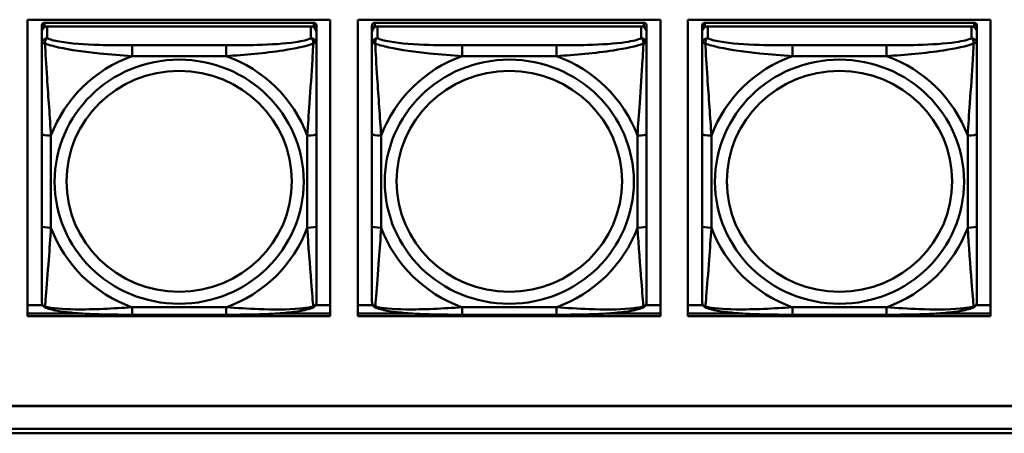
# Model space of a CAD drawing. Header units: inches. Extents: x 0.8 to 75.7, y -7.8 to 49.3.
# Tile 109 of 256: x 38.2 to 40.3, y 10.9 to 11.8. Entities that reach past the tile are written whole.
import ezdxf

# ---------------------------------------------------------------- set-up
doc = ezdxf.new("R2010")
doc.units = ezdxf.units.IN
doc.header["$MEASUREMENT"] = 0
doc.layers.add('Visible Edges(ROSSANSI)', color=7, linetype='Continuous', lineweight=50)
doc.layers.add('Visible Tangent Edges(ROSSANSI)', color=7, linetype='Continuous', lineweight=50)

msp = doc.modelspace()

# ---------------------------------------------------------------- linework, layer by layer
at = {"layer": 'Visible Edges(ROSSANSI)'}
for p, q in [((38.1914, 11.1808), (38.1914, 11.8195)), ((38.1914, 11.8195), (38.842, 11.8195)), ((38.842, 11.8195), (38.842, 11.1808)), ((38.9014, 11.1808), (38.9014, 11.8195)), ((38.9014, 11.8195), (39.552, 11.8195)), ((39.552, 11.8195), (39.552, 11.1808)), ((39.6114, 11.1808), (39.6114, 11.8195)), ((39.6114, 11.8195), (40.262, 11.8195)), ((40.262, 11.8195), (40.262, 11.1808)), ((38.2219, 11.8071), (38.2219, 11.7989)), ((38.2219, 11.7931), (38.2219, 11.7989)), ((38.8065, 11.8129), (38.2278, 11.8129)), ((38.2278, 11.8047), (38.8065, 11.8047)), ((38.8006, 11.8047), (38.2337, 11.8047)), ((38.8124, 11.7989), (38.8124, 11.8071)), ((38.8124, 11.7989), (38.8124, 11.7931)), ((38.9319, 11.8071), (38.9319, 11.7989)), ((38.9319, 11.7931), (38.9319, 11.7989)), ((39.5166, 11.8129), (38.9379, 11.8129)), ((38.9379, 11.8047), (39.5166, 11.8047)), ((39.5107, 11.8047), (38.9438, 11.8047)), ((39.5225, 11.7989), (39.5225, 11.8071)), ((39.5225, 11.7989), (39.5225, 11.7931)), ((39.642, 11.8071), (39.642, 11.7989)), ((39.642, 11.7931), (39.642, 11.7989)), ((40.2267, 11.8129), (39.6479, 11.8129)), ((39.6479, 11.8047), (40.2267, 11.8047)), ((40.2208, 11.8047), (39.6538, 11.8047)), ((40.2326, 11.7989), (40.2326, 11.8071)), ((40.2326, 11.7989), (40.2326, 11.7931)), ((38.2219, 11.7931), (38.2219, 11.7682)), ((38.8124, 11.7682), (38.8124, 11.7931)), ((38.9319, 11.7931), (38.9319, 11.7682)), ((39.5225, 11.7682), (39.5225, 11.7931)), ((39.642, 11.7931), (39.642, 11.7682)), ((40.2326, 11.7682), (40.2326, 11.7931)), ((38.2219, 11.5737), (38.2219, 11.3751)), ((38.8124, 11.3751), (38.8124, 11.5737)), ((38.9319, 11.5737), (38.9319, 11.3751)), ((39.5225, 11.3751), (39.5225, 11.5737)), ((39.642, 11.5737), (39.642, 11.3751)), ((40.2326, 11.3751), (40.2326, 11.5737)), ((38.1914, 11.2046), (38.2238, 11.2046)), ((38.8106, 11.2046), (38.842, 11.2046)), ((38.9014, 11.2046), (38.9338, 11.2046)), ((39.5206, 11.2046), (39.552, 11.2046)), ((39.6114, 11.2046), (39.6439, 11.2046)), ((40.2307, 11.2046), (40.262, 11.2046)), ((38.1914, 11.1869), (38.3058, 11.1869)), ((38.3058, 11.1869), (38.1914, 11.1869)), ((38.842, 11.1808), (38.1914, 11.1808)), ((38.6183, 11.1841), (38.416, 11.1841)), ((38.7285, 11.1869), (38.842, 11.1869)), ((38.842, 11.1869), (38.7285, 11.1869)), ((38.9014, 11.1869), (39.0159, 11.1869)), ((39.0159, 11.1869), (38.9014, 11.1869)), ((39.552, 11.1808), (38.9014, 11.1808)), ((39.3284, 11.1841), (39.1261, 11.1841)), ((39.4386, 11.1869), (39.552, 11.1869)), ((39.552, 11.1869), (39.4386, 11.1869)), ((39.6114, 11.1869), (39.7259, 11.1869)), ((39.7259, 11.1869), (39.6114, 11.1869)), ((40.262, 11.1808), (39.6114, 11.1808)), ((40.0384, 11.1841), (39.8361, 11.1841)), ((40.1486, 11.1869), (40.262, 11.1869)), ((40.262, 11.1869), (40.1486, 11.1869)), ((32.9742, 10.9876), (56.0303, 10.9876)), ((56.0303, 10.9872), (32.9742, 10.9872)), ((33.0242, 10.9381), (56.0803, 10.9381)), ((56.0803, 10.9287), (33.0242, 10.9287))]:
    msp.add_line(p, q, dxfattribs=at)
for centre, major_axis, start_param, end_param in [((38.2278, 11.8071), (-0.00591, 0), 4.712389, 6.283185), ((38.2337, 11.7931), (-0.0118, 0), 4.712389, 6.283185), ((38.2278, 11.7989), (-0.00591, 0), 4.712389, 6.283185), ((38.8006, 11.7931), (0.0118, 0), 0, 1.570796), ((38.8065, 11.8071), (0.00591, 0), 0, 1.570796), ((38.8065, 11.7989), (0.00591, 0), 0, 1.570796), ((38.9379, 11.8071), (-0.00591, 0), 4.712389, 6.283185), ((38.9438, 11.7931), (-0.0118, 0), 4.712389, 6.283185), ((38.9379, 11.7989), (-0.00591, 0), 4.712389, 6.283185), ((39.5107, 11.7931), (0.0118, 0), 0, 1.570796), ((39.5166, 11.8071), (0.00591, 0), 0, 1.570796), ((39.5166, 11.7989), (0.00591, 0), 0, 1.570796), ((39.6479, 11.8071), (-0.00591, 0), 4.712389, 6.283185), ((39.6538, 11.7931), (-0.0118, 0), 4.712389, 6.283185), ((39.6479, 11.7989), (-0.00591, 0), 4.712389, 6.283185), ((40.2208, 11.7931), (0.0118, 0), 0, 1.570796), ((40.2267, 11.8071), (0.00591, 0), 0, 1.570796), ((40.2267, 11.7989), (0.00591, 0), 0, 1.570796)]:
    msp.add_ellipse(centre, major_axis=major_axis, ratio=0.981793, start_param=start_param, end_param=end_param, dxfattribs=at)
for points, knots in [([(38.2219, 11.7682), (38.2219, 11.7591), (38.2219, 11.7438), (38.2219, 11.7266), (38.2219, 11.7002), (38.2219, 11.6699), (38.2219, 11.6405), (38.2219, 11.6181), (38.2219, 11.5957), (38.2219, 11.5737)], [-0.7968224, -0.7968224, -0.7968224, -0.7968224, -0.6514613, -0.6514613, -0.6514613, -0.427691, -0.427691, -0.427691, -0.2569517, -0.2569517, -0.2569517, -0.2569517]), ([(38.8124, 11.5737), (38.8124, 11.5969), (38.8124, 11.6207), (38.8124, 11.6443), (38.8124, 11.6754), (38.8124, 11.7077), (38.8124, 11.7345), (38.8124, 11.7484), (38.8124, 11.7604), (38.8124, 11.7682)], [0.2569537, 0.2569537, 0.2569537, 0.2569537, 0.4371919, 0.4371919, 0.4371919, 0.6739428, 0.6739428, 0.6739428, 0.7963818, 0.7963818, 0.7963818, 0.7963818]), ([(38.9319, 11.7682), (38.9319, 11.7591), (38.9319, 11.7438), (38.9319, 11.7266), (38.9319, 11.7002), (38.9319, 11.6699), (38.9319, 11.6405), (38.9319, 11.6181), (38.9319, 11.5957), (38.9319, 11.5737)], [-0.7968224, -0.7968224, -0.7968224, -0.7968224, -0.6514613, -0.6514613, -0.6514613, -0.427691, -0.427691, -0.427691, -0.2569517, -0.2569517, -0.2569517, -0.2569517]), ([(39.5225, 11.5737), (39.5225, 11.5969), (39.5225, 11.6207), (39.5225, 11.6443), (39.5225, 11.6754), (39.5225, 11.7077), (39.5225, 11.7345), (39.5225, 11.7484), (39.5225, 11.7604), (39.5225, 11.7682)], [0.2569537, 0.2569537, 0.2569537, 0.2569537, 0.4371919, 0.4371919, 0.4371919, 0.6739428, 0.6739428, 0.6739428, 0.7963818, 0.7963818, 0.7963818, 0.7963818]), ([(39.642, 11.7682), (39.642, 11.7591), (39.642, 11.7438), (39.642, 11.7266), (39.642, 11.7002), (39.642, 11.6699), (39.642, 11.6405), (39.642, 11.6181), (39.642, 11.5957), (39.642, 11.5737)], [-0.7968224, -0.7968224, -0.7968224, -0.7968224, -0.6514613, -0.6514613, -0.6514613, -0.427691, -0.427691, -0.427691, -0.2569517, -0.2569517, -0.2569517, -0.2569517]), ([(40.2326, 11.5737), (40.2326, 11.5969), (40.2326, 11.6207), (40.2326, 11.6443), (40.2326, 11.6754), (40.2326, 11.7077), (40.2326, 11.7345), (40.2326, 11.7484), (40.2326, 11.7604), (40.2326, 11.7682)], [0.2569537, 0.2569537, 0.2569537, 0.2569537, 0.4371919, 0.4371919, 0.4371919, 0.6739428, 0.6739428, 0.6739428, 0.7963818, 0.7963818, 0.7963818, 0.7963818]), ([(38.2219, 11.3751), (38.2219, 11.3519), (38.2219, 11.3285), (38.2219, 11.3063), (38.2219, 11.2771), (38.2219, 11.2488), (38.2219, 11.23), (38.2219, 11.2202), (38.2219, 11.2134), (38.2219, 11.2115)], [0.2569537, 0.2569537, 0.2569537, 0.2569537, 0.4371919, 0.4371919, 0.4371919, 0.6739428, 0.6739428, 0.6739428, 0.7963818, 0.7963818, 0.7963818, 0.7963818]), ([(38.8124, 11.2115), (38.8124, 11.2137), (38.8124, 11.223), (38.8124, 11.2357), (38.8124, 11.2553), (38.8124, 11.2822), (38.8124, 11.3099), (38.8124, 11.331), (38.8124, 11.3531), (38.8124, 11.3751)], [-0.7968224, -0.7968224, -0.7968224, -0.7968224, -0.6514613, -0.6514613, -0.6514613, -0.427691, -0.427691, -0.427691, -0.2569517, -0.2569517, -0.2569517, -0.2569517]), ([(38.9319, 11.3751), (38.9319, 11.3519), (38.9319, 11.3285), (38.9319, 11.3063), (38.9319, 11.2771), (38.9319, 11.2488), (38.9319, 11.23), (38.9319, 11.2202), (38.9319, 11.2134), (38.9319, 11.2115)], [0.2569537, 0.2569537, 0.2569537, 0.2569537, 0.4371919, 0.4371919, 0.4371919, 0.6739428, 0.6739428, 0.6739428, 0.7963818, 0.7963818, 0.7963818, 0.7963818]), ([(39.5225, 11.2115), (39.5225, 11.2137), (39.5225, 11.223), (39.5225, 11.2357), (39.5225, 11.2553), (39.5225, 11.2822), (39.5225, 11.3099), (39.5225, 11.331), (39.5225, 11.3531), (39.5225, 11.3751)], [-0.7968224, -0.7968224, -0.7968224, -0.7968224, -0.6514613, -0.6514613, -0.6514613, -0.427691, -0.427691, -0.427691, -0.2569517, -0.2569517, -0.2569517, -0.2569517]), ([(39.642, 11.3751), (39.642, 11.3519), (39.642, 11.3285), (39.642, 11.3063), (39.642, 11.2771), (39.642, 11.2488), (39.642, 11.23), (39.642, 11.2202), (39.642, 11.2134), (39.642, 11.2115)], [0.2569537, 0.2569537, 0.2569537, 0.2569537, 0.4371919, 0.4371919, 0.4371919, 0.6739428, 0.6739428, 0.6739428, 0.7963818, 0.7963818, 0.7963818, 0.7963818]), ([(40.2326, 11.2115), (40.2326, 11.2137), (40.2326, 11.223), (40.2326, 11.2357), (40.2326, 11.2553), (40.2326, 11.2822), (40.2326, 11.3099), (40.2326, 11.331), (40.2326, 11.3531), (40.2326, 11.3751)], [-0.7968224, -0.7968224, -0.7968224, -0.7968224, -0.6514613, -0.6514613, -0.6514613, -0.427691, -0.427691, -0.427691, -0.2569517, -0.2569517, -0.2569517, -0.2569517]), ([(38.2299, 11.1992), (38.2289, 11.1997), (38.2278, 11.2003), (38.2258, 11.2019), (38.2249, 11.2028), (38.2236, 11.2048), (38.2231, 11.2058), (38.2224, 11.2077), (38.2222, 11.2085), (38.2219, 11.2102), (38.2219, 11.2109), (38.2219, 11.2115)], [0.02510739, 0.02510739, 0.02510739, 0.02510739, 0.03073999, 0.03073999, 0.03637259, 0.03637259, 0.0420052, 0.0420052, 0.0476378, 0.0476378, 0.0532704, 0.0532704, 0.0532704, 0.0532704]), ([(38.8044, 11.1992), (38.8055, 11.1997), (38.8065, 11.2003), (38.8085, 11.2019), (38.8094, 11.2028), (38.8107, 11.2048), (38.8112, 11.2058), (38.8119, 11.2077), (38.8121, 11.2085), (38.8124, 11.2102), (38.8124, 11.2109), (38.8124, 11.2115)], [0.02510739, 0.02510739, 0.02510739, 0.02510739, 0.03073999, 0.03073999, 0.03637259, 0.03637259, 0.0420052, 0.0420052, 0.0476378, 0.0476378, 0.0532704, 0.0532704, 0.0532704, 0.0532704]), ([(38.94, 11.1992), (38.9389, 11.1997), (38.9378, 11.2003), (38.9359, 11.2019), (38.935, 11.2028), (38.9336, 11.2048), (38.9332, 11.2058), (38.9324, 11.2077), (38.9322, 11.2085), (38.932, 11.2102), (38.9319, 11.2109), (38.9319, 11.2115)], [0.02510739, 0.02510739, 0.02510739, 0.02510739, 0.03073999, 0.03073999, 0.03637259, 0.03637259, 0.0420052, 0.0420052, 0.0476378, 0.0476378, 0.0532704, 0.0532704, 0.0532704, 0.0532704]), ([(39.5145, 11.1992), (39.5155, 11.1997), (39.5166, 11.2003), (39.5186, 11.2019), (39.5194, 11.2028), (39.5208, 11.2048), (39.5213, 11.2058), (39.522, 11.2077), (39.5222, 11.2085), (39.5225, 11.2102), (39.5225, 11.2109), (39.5225, 11.2115)], [0.02510739, 0.02510739, 0.02510739, 0.02510739, 0.03073999, 0.03073999, 0.03637259, 0.03637259, 0.0420052, 0.0420052, 0.0476378, 0.0476378, 0.0532704, 0.0532704, 0.0532704, 0.0532704]), ([(39.6501, 11.1992), (39.649, 11.1997), (39.6479, 11.2003), (39.6459, 11.2019), (39.6451, 11.2028), (39.6437, 11.2048), (39.6432, 11.2058), (39.6425, 11.2077), (39.6423, 11.2085), (39.6421, 11.2102), (39.642, 11.2109), (39.642, 11.2115)], [0.02510739, 0.02510739, 0.02510739, 0.02510739, 0.03073999, 0.03073999, 0.03637259, 0.03637259, 0.0420052, 0.0420052, 0.0476378, 0.0476378, 0.0532704, 0.0532704, 0.0532704, 0.0532704]), ([(40.2245, 11.1992), (40.2256, 11.1997), (40.2267, 11.2003), (40.2286, 11.2019), (40.2295, 11.2028), (40.2309, 11.2048), (40.2314, 11.2058), (40.2321, 11.2077), (40.2323, 11.2085), (40.2325, 11.2102), (40.2326, 11.2109), (40.2326, 11.2115)], [0.02510739, 0.02510739, 0.02510739, 0.02510739, 0.03073999, 0.03073999, 0.03637259, 0.03637259, 0.0420052, 0.0420052, 0.0476378, 0.0476378, 0.0532704, 0.0532704, 0.0532704, 0.0532704]), ([(38.416, 11.1841), (38.4025, 11.1841), (38.3888, 11.1842), (38.3615, 11.1846), (38.3479, 11.1849), (38.3211, 11.1859), (38.3077, 11.1867), (38.2821, 11.1888), (38.2699, 11.1901), (38.2478, 11.1938), (38.2384, 11.1958), (38.2299, 11.1992)], [0.2569517, 0.2569517, 0.2569517, 0.2569517, 0.3597049, 0.3597049, 0.4624581, 0.4624581, 0.5652112, 0.5652112, 0.6679644, 0.6679644, 0.7707176, 0.7707176, 0.7707176, 0.7707176]), ([(38.8044, 11.1992), (38.796, 11.1958), (38.7865, 11.1938), (38.7644, 11.1901), (38.7522, 11.1888), (38.7265, 11.1867), (38.7132, 11.1859), (38.6864, 11.1849), (38.6728, 11.1846), (38.6455, 11.1842), (38.6318, 11.1841), (38.6183, 11.1841)], [-0.7703505, -0.7703505, -0.7703505, -0.7703505, -0.6676711, -0.6676711, -0.5649918, -0.5649918, -0.4623124, -0.4623124, -0.3596331, -0.3596331, -0.2569537, -0.2569537, -0.2569537, -0.2569537]), ([(39.1261, 11.1841), (39.1125, 11.1841), (39.0989, 11.1842), (39.0716, 11.1846), (39.058, 11.1849), (39.0312, 11.1859), (39.0178, 11.1867), (38.9922, 11.1888), (38.98, 11.1901), (38.9579, 11.1938), (38.9484, 11.1958), (38.94, 11.1992)], [0.2569517, 0.2569517, 0.2569517, 0.2569517, 0.3597049, 0.3597049, 0.4624581, 0.4624581, 0.5652112, 0.5652112, 0.6679644, 0.6679644, 0.7707176, 0.7707176, 0.7707176, 0.7707176]), ([(39.5145, 11.1992), (39.506, 11.1958), (39.4965, 11.1938), (39.4745, 11.1901), (39.4623, 11.1888), (39.4366, 11.1867), (39.4233, 11.1859), (39.3965, 11.1849), (39.3829, 11.1846), (39.3556, 11.1842), (39.3419, 11.1841), (39.3284, 11.1841)], [-0.7703505, -0.7703505, -0.7703505, -0.7703505, -0.6676711, -0.6676711, -0.5649918, -0.5649918, -0.4623124, -0.4623124, -0.3596331, -0.3596331, -0.2569537, -0.2569537, -0.2569537, -0.2569537]), ([(39.8361, 11.1841), (39.8226, 11.1841), (39.809, 11.1842), (39.7817, 11.1846), (39.7681, 11.1849), (39.7412, 11.1859), (39.7279, 11.1867), (39.7022, 11.1888), (39.6901, 11.1901), (39.668, 11.1938), (39.6585, 11.1958), (39.6501, 11.1992)], [0.2569517, 0.2569517, 0.2569517, 0.2569517, 0.3597049, 0.3597049, 0.4624581, 0.4624581, 0.5652112, 0.5652112, 0.6679644, 0.6679644, 0.7707176, 0.7707176, 0.7707176, 0.7707176]), ([(40.2245, 11.1992), (40.2161, 11.1958), (40.2066, 11.1938), (40.1845, 11.1901), (40.1724, 11.1888), (40.1467, 11.1867), (40.1334, 11.1859), (40.1065, 11.1849), (40.0929, 11.1846), (40.0657, 11.1842), (40.052, 11.1841), (40.0384, 11.1841)], [-0.7703505, -0.7703505, -0.7703505, -0.7703505, -0.6676711, -0.6676711, -0.5649918, -0.5649918, -0.4623124, -0.4623124, -0.3596331, -0.3596331, -0.2569537, -0.2569537, -0.2569537, -0.2569537])]:
    msp.add_open_spline(points, degree=3, knots=knots, dxfattribs=at)
at = {"layer": 'Visible Tangent Edges(ROSSANSI)'}
for p, q in [((38.2278, 11.8047), (38.2278, 11.8129)), ((38.2337, 11.7798), (38.2337, 11.8047)), ((38.8006, 11.8047), (38.8006, 11.7798)), ((38.8065, 11.8129), (38.8065, 11.8047)), ((38.9379, 11.8047), (38.9379, 11.8129)), ((38.9438, 11.7798), (38.9438, 11.8047)), ((39.5107, 11.8047), (39.5107, 11.7798)), ((39.5166, 11.8129), (39.5166, 11.8047)), ((39.6479, 11.8047), (39.6479, 11.8129)), ((39.6538, 11.7798), (39.6538, 11.8047)), ((40.2208, 11.8047), (40.2208, 11.7798)), ((40.2267, 11.8129), (40.2267, 11.8047)), ((38.416, 11.7643), (38.416, 11.7412)), ((38.6183, 11.7643), (38.416, 11.7643)), ((38.6183, 11.7643), (38.6183, 11.7412)), ((39.1261, 11.7643), (39.1261, 11.7412)), ((39.3284, 11.7643), (39.1261, 11.7643)), ((39.3284, 11.7643), (39.3284, 11.7412)), ((39.8361, 11.7643), (39.8361, 11.7412)), ((40.0384, 11.7643), (39.8361, 11.7643)), ((40.0384, 11.7643), (40.0384, 11.7412)), ((38.416, 11.7412), (38.6183, 11.7412)), ((39.1261, 11.7412), (39.3284, 11.7412)), ((39.8361, 11.7412), (40.0384, 11.7412)), ((38.2416, 11.3713), (38.2416, 11.57)), ((38.7927, 11.57), (38.7927, 11.3713)), ((38.9516, 11.3713), (38.9516, 11.57)), ((39.5028, 11.57), (39.5028, 11.3713)), ((39.6617, 11.3713), (39.6617, 11.57)), ((40.2129, 11.57), (40.2129, 11.3713)), ((38.6183, 11.2001), (38.416, 11.2001)), ((38.416, 11.1841), (38.416, 11.2001)), ((38.6183, 11.1841), (38.6183, 11.2001)), ((39.3284, 11.2001), (39.1261, 11.2001)), ((39.1261, 11.1841), (39.1261, 11.2001)), ((39.3284, 11.1841), (39.3284, 11.2001)), ((40.0384, 11.2001), (39.8361, 11.2001)), ((39.8361, 11.1841), (39.8361, 11.2001)), ((40.0384, 11.1841), (40.0384, 11.2001))]:
    msp.add_line(p, q, dxfattribs=at)
for centre, major_axis, ratio, start_param, end_param in [((38.2337, 11.7682), (-0.0118, 0), 0.981793, 4.712389, 6.283185), ((38.8006, 11.7682), (0.0118, 0), 0.981793, 0, 1.570796), ((38.9438, 11.7682), (-0.0118, 0), 0.981793, 4.712389, 6.283185), ((39.5107, 11.7682), (0.0118, 0), 0.981793, 0, 1.570796), ((39.6538, 11.7682), (-0.0118, 0), 0.981793, 4.712389, 6.283185), ((40.2208, 11.7682), (0.0118, 0), 0.981793, 0, 1.570796), ((38.5172, 11.4706), (-0.2936, 0), 0.981793, 5.064156, 5.931419), ((38.5172, 11.4706), (0.2936, 0), 0.981793, 0.351767, 1.21903), ((39.2272, 11.4706), (-0.2936, 0), 0.981793, 5.064156, 5.931419), ((39.2272, 11.4706), (0.2936, 0), 0.981793, 0.351767, 1.21903), ((39.9373, 11.4706), (-0.2936, 0), 0.981793, 5.064156, 5.931419), ((39.9373, 11.4706), (0.2936, 0), 0.981793, 0.351767, 1.21903), ((38.2416, 11.5737), (-0.0197, 0), 0.189952, 0, 1.570796), ((38.7927, 11.5737), (0.0197, 0), 0.189952, 4.712389, 6.283185), ((38.9516, 11.5737), (-0.0197, 0), 0.189952, 0, 1.570796), ((39.5028, 11.5737), (0.0197, 0), 0.189952, 4.712389, 6.283185), ((39.6617, 11.5737), (-0.0197, 0), 0.189952, 0, 1.570796), ((40.2129, 11.5737), (0.0197, 0), 0.189952, 4.712389, 6.283185), ((38.2416, 11.3751), (-0.0197, 0), 0.189952, 0, 1.570796), ((38.5172, 11.4706), (-0.2936, 0), 0.981793, 0.351767, 1.21903), ((38.5172, 11.4706), (0.2936, 0), 0.981793, 5.064156, 5.931419), ((38.7927, 11.3751), (0.0197, 0), 0.189952, 4.712389, 6.283185), ((38.9516, 11.3751), (-0.0197, 0), 0.189952, 0, 1.570796), ((39.2272, 11.4706), (-0.2936, 0), 0.981793, 0.351767, 1.21903), ((39.2272, 11.4706), (0.2936, 0), 0.981793, 5.064156, 5.931419), ((39.5028, 11.3751), (0.0197, 0), 0.189952, 4.712389, 6.283185), ((39.6617, 11.3751), (-0.0197, 0), 0.189952, 0, 1.570796), ((39.9373, 11.4706), (-0.2936, 0), 0.981793, 0.351767, 1.21903), ((39.9373, 11.4706), (0.2936, 0), 0.981793, 5.064156, 5.931419), ((40.2129, 11.3751), (0.0197, 0), 0.189952, 4.712389, 6.283185)]:
    msp.add_ellipse(centre, major_axis=major_axis, ratio=ratio, start_param=start_param, end_param=end_param, dxfattribs=at)
for centre, major_axis in [((38.5172, 11.4706), (-0.2678, 0)), ((39.2272, 11.4706), (-0.2678, 0)), ((39.9373, 11.4706), (-0.2678, 0)), ((38.5172, 11.4714), (-0.2424, 0)), ((39.2272, 11.4714), (-0.2424, 0)), ((39.9373, 11.4714), (-0.2424, 0))]:
    msp.add_ellipse(centre, major_axis=major_axis, ratio=0.981793, dxfattribs=at)
for points, knots in [([(38.2287, 11.7682), (38.2287, 11.7693), (38.2288, 11.7704), (38.229, 11.7724), (38.2292, 11.7734), (38.2296, 11.7748), (38.2298, 11.7753), (38.2302, 11.776), (38.2303, 11.7763), (38.2306, 11.7768), (38.2308, 11.7771), (38.2314, 11.7779), (38.2318, 11.7784), (38.2327, 11.7791), (38.2332, 11.7795), (38.2337, 11.7798)], [-0.00023197, -0.00023197, -0.00023197, -0.00023197, 0.00913095, 0.00913095, 0.01983142, 0.01983142, 0.02651922, 0.02651922, 0.02986312, 0.02986312, 0.03521335, 0.03521335, 0.04377373, 0.04377373, 0.0532704, 0.0532704, 0.0532704, 0.0532704]), ([(38.416, 11.7643), (38.3924, 11.7643), (38.3684, 11.7645), (38.345, 11.7652), (38.3143, 11.7662), (38.2834, 11.7682), (38.2602, 11.7722), (38.2482, 11.7742), (38.2386, 11.7768), (38.2337, 11.7798)], [0.2569537, 0.2569537, 0.2569537, 0.2569537, 0.4371919, 0.4371919, 0.4371919, 0.6739428, 0.6739428, 0.6739428, 0.7963818, 0.7963818, 0.7963818, 0.7963818]), ([(38.8006, 11.7798), (38.7949, 11.7763), (38.7824, 11.7733), (38.7672, 11.7711), (38.7438, 11.7676), (38.7146, 11.7659), (38.6856, 11.7651), (38.6634, 11.7644), (38.6407, 11.7643), (38.6183, 11.7643)], [-0.7968224, -0.7968224, -0.7968224, -0.7968224, -0.6514613, -0.6514613, -0.6514613, -0.427691, -0.427691, -0.427691, -0.2569517, -0.2569517, -0.2569517, -0.2569517]), ([(38.8006, 11.7798), (38.8012, 11.7795), (38.8017, 11.7791), (38.8025, 11.7784), (38.8029, 11.7779), (38.8035, 11.7771), (38.8037, 11.7768), (38.804, 11.7763), (38.8042, 11.776), (38.8045, 11.7753), (38.8047, 11.7748), (38.8051, 11.7734), (38.8053, 11.7724), (38.8056, 11.7704), (38.8056, 11.7693), (38.8056, 11.7682)], [-0.0532704, -0.0532704, -0.0532704, -0.0532704, -0.04377373, -0.04377373, -0.03521335, -0.03521335, -0.02986312, -0.02986312, -0.02651922, -0.02651922, -0.01983142, -0.01983142, -0.00913095, -0.00913095, 0.00023197, 0.00023197, 0.00023197, 0.00023197]), ([(38.9388, 11.7682), (38.9388, 11.7693), (38.9388, 11.7704), (38.9391, 11.7724), (38.9393, 11.7734), (38.9397, 11.7748), (38.9399, 11.7753), (38.9402, 11.776), (38.9403, 11.7763), (38.9407, 11.7768), (38.9409, 11.7771), (38.9414, 11.7779), (38.9418, 11.7784), (38.9427, 11.7791), (38.9432, 11.7795), (38.9438, 11.7798)], [-0.00023197, -0.00023197, -0.00023197, -0.00023197, 0.00913095, 0.00913095, 0.01983142, 0.01983142, 0.02651922, 0.02651922, 0.02986312, 0.02986312, 0.03521335, 0.03521335, 0.04377373, 0.04377373, 0.0532704, 0.0532704, 0.0532704, 0.0532704]), ([(39.1261, 11.7643), (39.1024, 11.7643), (39.0784, 11.7645), (39.0551, 11.7652), (39.0244, 11.7662), (38.9935, 11.7682), (38.9703, 11.7722), (38.9582, 11.7742), (38.9486, 11.7768), (38.9438, 11.7798)], [0.2569537, 0.2569537, 0.2569537, 0.2569537, 0.4371919, 0.4371919, 0.4371919, 0.6739428, 0.6739428, 0.6739428, 0.7963818, 0.7963818, 0.7963818, 0.7963818]), ([(39.5107, 11.7798), (39.505, 11.7763), (39.4925, 11.7733), (39.4772, 11.7711), (39.4538, 11.7676), (39.4247, 11.7659), (39.3956, 11.7651), (39.3734, 11.7644), (39.3508, 11.7643), (39.3284, 11.7643)], [-0.7968224, -0.7968224, -0.7968224, -0.7968224, -0.6514613, -0.6514613, -0.6514613, -0.427691, -0.427691, -0.427691, -0.2569517, -0.2569517, -0.2569517, -0.2569517]), ([(39.5107, 11.7798), (39.5112, 11.7795), (39.5117, 11.7791), (39.5126, 11.7784), (39.513, 11.7779), (39.5136, 11.7771), (39.5138, 11.7768), (39.5141, 11.7763), (39.5142, 11.776), (39.5145, 11.7753), (39.5147, 11.7748), (39.5152, 11.7734), (39.5154, 11.7724), (39.5156, 11.7704), (39.5157, 11.7693), (39.5156, 11.7682)], [-0.0532704, -0.0532704, -0.0532704, -0.0532704, -0.04377373, -0.04377373, -0.03521335, -0.03521335, -0.02986312, -0.02986312, -0.02651922, -0.02651922, -0.01983142, -0.01983142, -0.00913095, -0.00913095, 0.00023197, 0.00023197, 0.00023197, 0.00023197]), ([(39.6489, 11.7682), (39.6489, 11.7693), (39.6489, 11.7704), (39.6491, 11.7724), (39.6493, 11.7734), (39.6498, 11.7748), (39.65, 11.7753), (39.6503, 11.776), (39.6504, 11.7763), (39.6507, 11.7768), (39.6509, 11.7771), (39.6515, 11.7779), (39.6519, 11.7784), (39.6528, 11.7791), (39.6533, 11.7795), (39.6538, 11.7798)], [-0.00023197, -0.00023197, -0.00023197, -0.00023197, 0.00913095, 0.00913095, 0.01983142, 0.01983142, 0.02651922, 0.02651922, 0.02986312, 0.02986312, 0.03521335, 0.03521335, 0.04377373, 0.04377373, 0.0532704, 0.0532704, 0.0532704, 0.0532704]), ([(39.8361, 11.7643), (39.8125, 11.7643), (39.7885, 11.7645), (39.7651, 11.7652), (39.7344, 11.7662), (39.7036, 11.7682), (39.6803, 11.7722), (39.6683, 11.7742), (39.6587, 11.7768), (39.6538, 11.7798)], [0.2569537, 0.2569537, 0.2569537, 0.2569537, 0.4371919, 0.4371919, 0.4371919, 0.6739428, 0.6739428, 0.6739428, 0.7963818, 0.7963818, 0.7963818, 0.7963818]), ([(40.2208, 11.7798), (40.215, 11.7763), (40.2025, 11.7733), (40.1873, 11.7711), (40.1639, 11.7676), (40.1348, 11.7659), (40.1057, 11.7651), (40.0835, 11.7644), (40.0608, 11.7643), (40.0384, 11.7643)], [-0.7968224, -0.7968224, -0.7968224, -0.7968224, -0.6514613, -0.6514613, -0.6514613, -0.427691, -0.427691, -0.427691, -0.2569517, -0.2569517, -0.2569517, -0.2569517]), ([(40.2208, 11.7798), (40.2213, 11.7795), (40.2218, 11.7791), (40.2227, 11.7784), (40.2231, 11.7779), (40.2236, 11.7771), (40.2239, 11.7768), (40.2242, 11.7763), (40.2243, 11.776), (40.2246, 11.7753), (40.2248, 11.7748), (40.2252, 11.7734), (40.2255, 11.7724), (40.2257, 11.7704), (40.2257, 11.7693), (40.2257, 11.7682)], [-0.0532704, -0.0532704, -0.0532704, -0.0532704, -0.04377373, -0.04377373, -0.03521335, -0.03521335, -0.02986312, -0.02986312, -0.02651922, -0.02651922, -0.01983142, -0.01983142, -0.00913095, -0.00913095, 0.00023197, 0.00023197, 0.00023197, 0.00023197]), ([(38.2219, 11.7682), (38.2219, 11.7684), (38.2219, 11.7686), (38.2222, 11.769), (38.2224, 11.7691), (38.2228, 11.7693), (38.2229, 11.7693), (38.2232, 11.7693), (38.2234, 11.7694), (38.2238, 11.7694), (38.2241, 11.7694), (38.225, 11.7693), (38.2257, 11.7691), (38.2271, 11.7688), (38.2279, 11.7685), (38.2287, 11.7682)], [-0.0532704, -0.0532704, -0.0532704, -0.0532704, -0.04377373, -0.04377373, -0.03521335, -0.03521335, -0.02986312, -0.02986312, -0.02651922, -0.02651922, -0.01983142, -0.01983142, -0.00913095, -0.00913095, 0.00023197, 0.00023197, 0.00023197, 0.00023197]), ([(38.2287, 11.7682), (38.2364, 11.7653), (38.2464, 11.7624), (38.2834, 11.7543), (38.3152, 11.75), (38.3694, 11.7444), (38.3926, 11.7425), (38.416, 11.7412)], [-0.7478145, -0.7478145, -0.7478145, -0.7478145, -0.6493253, -0.6493253, -0.427691, -0.427691, -0.2569537, -0.2569537, -0.2569537, -0.2569537]), ([(38.2416, 11.57), (38.2392, 11.6097), (38.2359, 11.6518), (38.2313, 11.7218), (38.2297, 11.7493), (38.2287, 11.7682)], [0.2569517, 0.2569517, 0.2569517, 0.2569517, 0.5559983, 0.5559983, 0.7482818, 0.7482818, 0.7482818, 0.7482818]), ([(38.6183, 11.7412), (38.6588, 11.7435), (38.7012, 11.7473), (38.7668, 11.7574), (38.7912, 11.7625), (38.8056, 11.7682)], [0.2569517, 0.2569517, 0.2569517, 0.2569517, 0.5559983, 0.5559983, 0.7482818, 0.7482818, 0.7482818, 0.7482818]), ([(38.8056, 11.7682), (38.8051, 11.7583), (38.8044, 11.7462), (38.802, 11.7041), (38.7997, 11.6709), (38.7958, 11.6159), (38.7942, 11.5928), (38.7927, 11.57)], [-0.7478145, -0.7478145, -0.7478145, -0.7478145, -0.6493253, -0.6493253, -0.427691, -0.427691, -0.2569537, -0.2569537, -0.2569537, -0.2569537]), ([(38.8056, 11.7682), (38.8064, 11.7685), (38.8072, 11.7688), (38.8086, 11.7691), (38.8093, 11.7693), (38.8102, 11.7694), (38.8105, 11.7694), (38.8109, 11.7694), (38.8111, 11.7693), (38.8114, 11.7693), (38.8116, 11.7693), (38.8119, 11.7691), (38.8121, 11.769), (38.8124, 11.7686), (38.8124, 11.7684), (38.8124, 11.7682)], [-0.00023197, -0.00023197, -0.00023197, -0.00023197, 0.00913095, 0.00913095, 0.01983142, 0.01983142, 0.02651922, 0.02651922, 0.02986312, 0.02986312, 0.03521335, 0.03521335, 0.04377373, 0.04377373, 0.0532704, 0.0532704, 0.0532704, 0.0532704]), ([(38.9319, 11.7682), (38.9319, 11.7684), (38.932, 11.7686), (38.9323, 11.769), (38.9324, 11.7691), (38.9328, 11.7693), (38.933, 11.7693), (38.9333, 11.7693), (38.9334, 11.7694), (38.9339, 11.7694), (38.9342, 11.7694), (38.9351, 11.7693), (38.9358, 11.7691), (38.9372, 11.7688), (38.938, 11.7685), (38.9388, 11.7682)], [-0.0532704, -0.0532704, -0.0532704, -0.0532704, -0.04377373, -0.04377373, -0.03521335, -0.03521335, -0.02986312, -0.02986312, -0.02651922, -0.02651922, -0.01983142, -0.01983142, -0.00913095, -0.00913095, 0.00023197, 0.00023197, 0.00023197, 0.00023197]), ([(38.9388, 11.7682), (38.9465, 11.7653), (38.9565, 11.7624), (38.9935, 11.7543), (39.0252, 11.75), (39.0795, 11.7444), (39.1027, 11.7425), (39.1261, 11.7412)], [-0.7478145, -0.7478145, -0.7478145, -0.7478145, -0.6493253, -0.6493253, -0.427691, -0.427691, -0.2569537, -0.2569537, -0.2569537, -0.2569537]), ([(38.9516, 11.57), (38.9492, 11.6097), (38.9459, 11.6518), (38.9413, 11.7218), (38.9397, 11.7493), (38.9388, 11.7682)], [0.2569517, 0.2569517, 0.2569517, 0.2569517, 0.5559983, 0.5559983, 0.7482818, 0.7482818, 0.7482818, 0.7482818]), ([(39.3284, 11.7412), (39.3688, 11.7435), (39.4112, 11.7473), (39.4769, 11.7574), (39.5013, 11.7625), (39.5156, 11.7682)], [0.2569517, 0.2569517, 0.2569517, 0.2569517, 0.5559983, 0.5559983, 0.7482818, 0.7482818, 0.7482818, 0.7482818]), ([(39.5156, 11.7682), (39.5152, 11.7583), (39.5145, 11.7462), (39.512, 11.7041), (39.5098, 11.6709), (39.5059, 11.6159), (39.5042, 11.5928), (39.5028, 11.57)], [-0.7478145, -0.7478145, -0.7478145, -0.7478145, -0.6493253, -0.6493253, -0.427691, -0.427691, -0.2569537, -0.2569537, -0.2569537, -0.2569537]), ([(39.5156, 11.7682), (39.5165, 11.7685), (39.5172, 11.7688), (39.5187, 11.7691), (39.5194, 11.7693), (39.5203, 11.7694), (39.5206, 11.7694), (39.521, 11.7694), (39.5211, 11.7693), (39.5214, 11.7693), (39.5216, 11.7693), (39.522, 11.7691), (39.5222, 11.769), (39.5224, 11.7686), (39.5225, 11.7684), (39.5225, 11.7682)], [-0.00023197, -0.00023197, -0.00023197, -0.00023197, 0.00913095, 0.00913095, 0.01983142, 0.01983142, 0.02651922, 0.02651922, 0.02986312, 0.02986312, 0.03521335, 0.03521335, 0.04377373, 0.04377373, 0.0532704, 0.0532704, 0.0532704, 0.0532704]), ([(39.642, 11.7682), (39.642, 11.7684), (39.6421, 11.7686), (39.6423, 11.769), (39.6425, 11.7691), (39.6429, 11.7693), (39.6431, 11.7693), (39.6434, 11.7693), (39.6435, 11.7694), (39.6439, 11.7694), (39.6442, 11.7694), (39.6452, 11.7693), (39.6458, 11.7691), (39.6473, 11.7688), (39.648, 11.7685), (39.6489, 11.7682)], [-0.0532704, -0.0532704, -0.0532704, -0.0532704, -0.04377373, -0.04377373, -0.03521335, -0.03521335, -0.02986312, -0.02986312, -0.02651922, -0.02651922, -0.01983142, -0.01983142, -0.00913095, -0.00913095, 0.00023197, 0.00023197, 0.00023197, 0.00023197]), ([(39.6489, 11.7682), (39.6565, 11.7653), (39.6665, 11.7624), (39.7036, 11.7543), (39.7353, 11.75), (39.7895, 11.7444), (39.8128, 11.7425), (39.8361, 11.7412)], [-0.7478145, -0.7478145, -0.7478145, -0.7478145, -0.6493253, -0.6493253, -0.427691, -0.427691, -0.2569537, -0.2569537, -0.2569537, -0.2569537]), ([(39.6617, 11.57), (39.6593, 11.6097), (39.656, 11.6518), (39.6514, 11.7218), (39.6498, 11.7493), (39.6489, 11.7682)], [0.2569517, 0.2569517, 0.2569517, 0.2569517, 0.5559983, 0.5559983, 0.7482818, 0.7482818, 0.7482818, 0.7482818]), ([(40.0384, 11.7412), (40.0789, 11.7435), (40.1213, 11.7473), (40.1869, 11.7574), (40.2114, 11.7625), (40.2257, 11.7682)], [0.2569517, 0.2569517, 0.2569517, 0.2569517, 0.5559983, 0.5559983, 0.7482818, 0.7482818, 0.7482818, 0.7482818]), ([(40.2257, 11.7682), (40.2252, 11.7583), (40.2246, 11.7462), (40.2221, 11.7041), (40.2198, 11.6709), (40.2159, 11.6159), (40.2143, 11.5928), (40.2129, 11.57)], [-0.7478145, -0.7478145, -0.7478145, -0.7478145, -0.6493253, -0.6493253, -0.427691, -0.427691, -0.2569537, -0.2569537, -0.2569537, -0.2569537]), ([(40.2257, 11.7682), (40.2266, 11.7685), (40.2273, 11.7688), (40.2288, 11.7691), (40.2294, 11.7693), (40.2303, 11.7694), (40.2307, 11.7694), (40.2311, 11.7694), (40.2312, 11.7693), (40.2315, 11.7693), (40.2317, 11.7693), (40.2321, 11.7691), (40.2322, 11.769), (40.2325, 11.7686), (40.2326, 11.7684), (40.2326, 11.7682)], [-0.00023197, -0.00023197, -0.00023197, -0.00023197, 0.00913095, 0.00913095, 0.01983142, 0.01983142, 0.02651922, 0.02651922, 0.02986312, 0.02986312, 0.03521335, 0.03521335, 0.04377373, 0.04377373, 0.0532704, 0.0532704, 0.0532704, 0.0532704]), ([(38.2287, 11.2019), (38.2292, 11.207), (38.2299, 11.2145), (38.2324, 11.2452), (38.2346, 11.2743), (38.2385, 11.3258), (38.2402, 11.3483), (38.2416, 11.3713)], [-0.7478145, -0.7478145, -0.7478145, -0.7478145, -0.6493253, -0.6493253, -0.427691, -0.427691, -0.2569537, -0.2569537, -0.2569537, -0.2569537]), ([(38.7927, 11.3713), (38.7951, 11.3316), (38.7984, 11.2905), (38.8031, 11.2316), (38.8047, 11.2111), (38.8056, 11.2019)], [0.2569517, 0.2569517, 0.2569517, 0.2569517, 0.5559983, 0.5559983, 0.7482818, 0.7482818, 0.7482818, 0.7482818]), ([(38.9388, 11.2019), (38.9393, 11.207), (38.9399, 11.2145), (38.9424, 11.2452), (38.9447, 11.2743), (38.9486, 11.3258), (38.9502, 11.3483), (38.9516, 11.3713)], [-0.7478145, -0.7478145, -0.7478145, -0.7478145, -0.6493253, -0.6493253, -0.427691, -0.427691, -0.2569537, -0.2569537, -0.2569537, -0.2569537]), ([(39.5028, 11.3713), (39.5052, 11.3316), (39.5085, 11.2905), (39.5131, 11.2316), (39.5147, 11.2111), (39.5156, 11.2019)], [0.2569517, 0.2569517, 0.2569517, 0.2569517, 0.5559983, 0.5559983, 0.7482818, 0.7482818, 0.7482818, 0.7482818]), ([(39.6489, 11.2019), (39.6494, 11.207), (39.65, 11.2145), (39.6525, 11.2452), (39.6548, 11.2743), (39.6587, 11.3258), (39.6603, 11.3483), (39.6617, 11.3713)], [-0.7478145, -0.7478145, -0.7478145, -0.7478145, -0.6493253, -0.6493253, -0.427691, -0.427691, -0.2569537, -0.2569537, -0.2569537, -0.2569537]), ([(40.2129, 11.3713), (40.2153, 11.3316), (40.2186, 11.2905), (40.2232, 11.2316), (40.2248, 11.2111), (40.2257, 11.2019)], [0.2569517, 0.2569517, 0.2569517, 0.2569517, 0.5559983, 0.5559983, 0.7482818, 0.7482818, 0.7482818, 0.7482818]), ([(38.2287, 11.2019), (38.2279, 11.2022), (38.2271, 11.2025), (38.2257, 11.2033), (38.225, 11.2038), (38.2241, 11.2048), (38.2238, 11.2052), (38.2234, 11.2058), (38.2232, 11.206), (38.2229, 11.2066), (38.2228, 11.207), (38.2224, 11.208), (38.2222, 11.2086), (38.2219, 11.21), (38.2219, 11.2108), (38.2219, 11.2115)], [-0.00023197, -0.00023197, -0.00023197, -0.00023197, 0.00913095, 0.00913095, 0.01983142, 0.01983142, 0.02651922, 0.02651922, 0.02986312, 0.02986312, 0.03521335, 0.03521335, 0.04377373, 0.04377373, 0.0532704, 0.0532704, 0.0532704, 0.0532704]), ([(38.2299, 11.1992), (38.2298, 11.1993), (38.2296, 11.1994), (38.2292, 11.1997), (38.229, 11.2001), (38.2288, 11.2009), (38.2287, 11.2014), (38.2287, 11.2019)], [-0.02510739, -0.02510739, -0.02510739, -0.02510739, -0.01983142, -0.01983142, -0.00913095, -0.00913095, 0.00023197, 0.00023197, 0.00023197, 0.00023197]), ([(38.416, 11.2001), (38.3755, 11.1977), (38.3332, 11.195), (38.2675, 11.196), (38.2431, 11.1979), (38.2287, 11.2019)], [0.2569517, 0.2569517, 0.2569517, 0.2569517, 0.5559983, 0.5559983, 0.7482818, 0.7482818, 0.7482818, 0.7482818]), ([(38.8056, 11.2019), (38.7979, 11.1999), (38.7879, 11.1983), (38.7509, 11.195), (38.7192, 11.1952), (38.6649, 11.1973), (38.6417, 11.1986), (38.6183, 11.2001)], [-0.7478145, -0.7478145, -0.7478145, -0.7478145, -0.6493253, -0.6493253, -0.427691, -0.427691, -0.2569537, -0.2569537, -0.2569537, -0.2569537]), ([(38.8056, 11.2019), (38.8056, 11.2014), (38.8056, 11.2009), (38.8053, 11.2001), (38.8051, 11.1997), (38.8047, 11.1994), (38.8046, 11.1993), (38.8044, 11.1992)], [-0.00023197, -0.00023197, -0.00023197, -0.00023197, 0.00913095, 0.00913095, 0.01983142, 0.01983142, 0.02510739, 0.02510739, 0.02510739, 0.02510739]), ([(38.8124, 11.2115), (38.8124, 11.2108), (38.8124, 11.21), (38.8121, 11.2086), (38.8119, 11.208), (38.8116, 11.207), (38.8114, 11.2066), (38.8111, 11.206), (38.8109, 11.2058), (38.8105, 11.2052), (38.8102, 11.2048), (38.8093, 11.2038), (38.8086, 11.2033), (38.8072, 11.2025), (38.8064, 11.2022), (38.8056, 11.2019)], [-0.0532704, -0.0532704, -0.0532704, -0.0532704, -0.04377373, -0.04377373, -0.03521335, -0.03521335, -0.02986312, -0.02986312, -0.02651922, -0.02651922, -0.01983142, -0.01983142, -0.00913095, -0.00913095, 0.00023197, 0.00023197, 0.00023197, 0.00023197]), ([(38.9388, 11.2019), (38.938, 11.2022), (38.9372, 11.2025), (38.9358, 11.2033), (38.9351, 11.2038), (38.9342, 11.2048), (38.9339, 11.2052), (38.9334, 11.2058), (38.9333, 11.206), (38.933, 11.2066), (38.9328, 11.207), (38.9324, 11.208), (38.9323, 11.2086), (38.932, 11.21), (38.9319, 11.2108), (38.9319, 11.2115)], [-0.00023197, -0.00023197, -0.00023197, -0.00023197, 0.00913095, 0.00913095, 0.01983142, 0.01983142, 0.02651922, 0.02651922, 0.02986312, 0.02986312, 0.03521335, 0.03521335, 0.04377373, 0.04377373, 0.0532704, 0.0532704, 0.0532704, 0.0532704]), ([(38.94, 11.1992), (38.9398, 11.1993), (38.9397, 11.1994), (38.9393, 11.1997), (38.9391, 11.2001), (38.9388, 11.2009), (38.9388, 11.2014), (38.9388, 11.2019)], [-0.02510739, -0.02510739, -0.02510739, -0.02510739, -0.01983142, -0.01983142, -0.00913095, -0.00913095, 0.00023197, 0.00023197, 0.00023197, 0.00023197]), ([(39.1261, 11.2001), (39.0856, 11.1977), (39.0432, 11.195), (38.9776, 11.196), (38.9532, 11.1979), (38.9388, 11.2019)], [0.2569517, 0.2569517, 0.2569517, 0.2569517, 0.5559983, 0.5559983, 0.7482818, 0.7482818, 0.7482818, 0.7482818]), ([(39.5156, 11.2019), (39.508, 11.1999), (39.498, 11.1983), (39.4609, 11.195), (39.4292, 11.1952), (39.375, 11.1973), (39.3517, 11.1986), (39.3284, 11.2001)], [-0.7478145, -0.7478145, -0.7478145, -0.7478145, -0.6493253, -0.6493253, -0.427691, -0.427691, -0.2569537, -0.2569537, -0.2569537, -0.2569537]), ([(39.5156, 11.2019), (39.5157, 11.2014), (39.5156, 11.2009), (39.5154, 11.2001), (39.5152, 11.1997), (39.5148, 11.1994), (39.5146, 11.1993), (39.5145, 11.1992)], [-0.00023197, -0.00023197, -0.00023197, -0.00023197, 0.00913095, 0.00913095, 0.01983142, 0.01983142, 0.02510739, 0.02510739, 0.02510739, 0.02510739]), ([(39.5225, 11.2115), (39.5225, 11.2108), (39.5224, 11.21), (39.5222, 11.2086), (39.522, 11.208), (39.5216, 11.207), (39.5214, 11.2066), (39.5211, 11.206), (39.521, 11.2058), (39.5206, 11.2052), (39.5203, 11.2048), (39.5194, 11.2038), (39.5187, 11.2033), (39.5172, 11.2025), (39.5165, 11.2022), (39.5156, 11.2019)], [-0.0532704, -0.0532704, -0.0532704, -0.0532704, -0.04377373, -0.04377373, -0.03521335, -0.03521335, -0.02986312, -0.02986312, -0.02651922, -0.02651922, -0.01983142, -0.01983142, -0.00913095, -0.00913095, 0.00023197, 0.00023197, 0.00023197, 0.00023197]), ([(39.6489, 11.2019), (39.648, 11.2022), (39.6473, 11.2025), (39.6458, 11.2033), (39.6452, 11.2038), (39.6442, 11.2048), (39.6439, 11.2052), (39.6435, 11.2058), (39.6434, 11.206), (39.6431, 11.2066), (39.6429, 11.207), (39.6425, 11.208), (39.6423, 11.2086), (39.6421, 11.21), (39.642, 11.2108), (39.642, 11.2115)], [-0.00023197, -0.00023197, -0.00023197, -0.00023197, 0.00913095, 0.00913095, 0.01983142, 0.01983142, 0.02651922, 0.02651922, 0.02986312, 0.02986312, 0.03521335, 0.03521335, 0.04377373, 0.04377373, 0.0532704, 0.0532704, 0.0532704, 0.0532704]), ([(39.6501, 11.1992), (39.6499, 11.1993), (39.6497, 11.1994), (39.6493, 11.1997), (39.6491, 11.2001), (39.6489, 11.2009), (39.6489, 11.2014), (39.6489, 11.2019)], [-0.02510739, -0.02510739, -0.02510739, -0.02510739, -0.01983142, -0.01983142, -0.00913095, -0.00913095, 0.00023197, 0.00023197, 0.00023197, 0.00023197]), ([(39.8361, 11.2001), (39.7957, 11.1977), (39.7533, 11.195), (39.6876, 11.196), (39.6632, 11.1979), (39.6489, 11.2019)], [0.2569517, 0.2569517, 0.2569517, 0.2569517, 0.5559983, 0.5559983, 0.7482818, 0.7482818, 0.7482818, 0.7482818]), ([(40.2257, 11.2019), (40.2181, 11.1999), (40.2081, 11.1983), (40.171, 11.195), (40.1393, 11.1952), (40.085, 11.1973), (40.0618, 11.1986), (40.0384, 11.2001)], [-0.7478145, -0.7478145, -0.7478145, -0.7478145, -0.6493253, -0.6493253, -0.427691, -0.427691, -0.2569537, -0.2569537, -0.2569537, -0.2569537]), ([(40.2257, 11.2019), (40.2257, 11.2014), (40.2257, 11.2009), (40.2255, 11.2001), (40.2252, 11.1997), (40.2248, 11.1994), (40.2247, 11.1993), (40.2245, 11.1992)], [-0.00023197, -0.00023197, -0.00023197, -0.00023197, 0.00913095, 0.00913095, 0.01983142, 0.01983142, 0.02510739, 0.02510739, 0.02510739, 0.02510739]), ([(40.2326, 11.2115), (40.2326, 11.2108), (40.2325, 11.21), (40.2322, 11.2086), (40.2321, 11.208), (40.2317, 11.207), (40.2315, 11.2066), (40.2312, 11.206), (40.2311, 11.2058), (40.2307, 11.2052), (40.2303, 11.2048), (40.2294, 11.2038), (40.2288, 11.2033), (40.2273, 11.2025), (40.2266, 11.2022), (40.2257, 11.2019)], [-0.0532704, -0.0532704, -0.0532704, -0.0532704, -0.04377373, -0.04377373, -0.03521335, -0.03521335, -0.02986312, -0.02986312, -0.02651922, -0.02651922, -0.01983142, -0.01983142, -0.00913095, -0.00913095, 0.00023197, 0.00023197, 0.00023197, 0.00023197])]:
    msp.add_open_spline(points, degree=3, knots=knots, dxfattribs=at)

doc.saveas('drawing.dxf')
